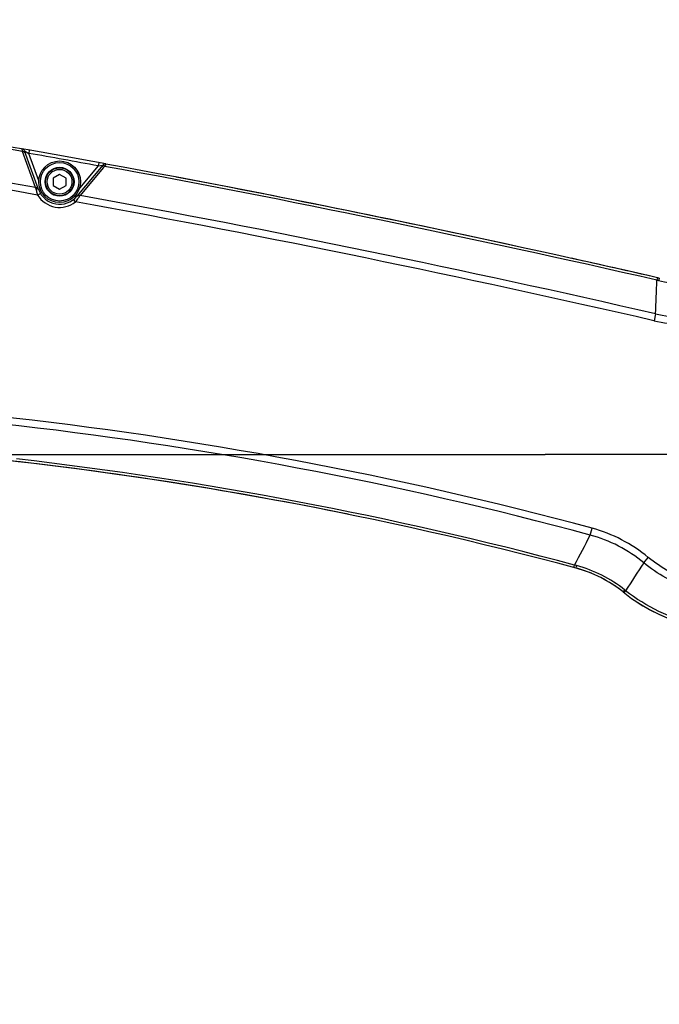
# Model space of a CAD drawing. Header units: millimetres. Extents: x 0 to 11890, y 0 to 8410.
# Tile 129 of 137: x 8114 to 8313, y 6494 to 6801. Entities that reach past the tile are written whole.
import ezdxf

# ---------------------------------------------------------------- set-up
doc = ezdxf.new("R2010")
doc.units = ezdxf.units.MM
doc.header["$LTSCALE"] = 653.95
doc.linetypes.add('CENTER', pattern=[0.6, 0.375, -0.075, 0.075, -0.075])
doc.layers.get('0').update_dxf_attribs({"linetype": 'CONTINUOUS'})
for name, color, linetype in [('204102000001_DXF_AXIS', 7, 'CONTINUOUS'), ('304102000016DXF_CONTINUOUS_LINE', 7, 'CONTINUOUS'), ('304104000074DXF_CONTINUOUS_LINE', 7, 'CONTINUOUS'), ('304105000070DXF_CONTINUOUS_LINE', 7, 'CONTINUOUS'), ('304106000010DXF_CONTINUOUS_LINE', 7, 'CONTINUOUS'), ('304107000007DXF_CONTINUOUS_LINE', 7, 'CONTINUOUS'), ('501023000065DXF_CONTINUOUS_LINE', 7, 'CONTINUOUS'), ('604006000002DXF_CONTINUOUS_LINE', 7, 'CONTINUOUS'), ('ZUIDAYUNDONGDXF_CONTINUOUS_LINE', 7, 'CONTINUOUS'), ('ZUIDAYUNDONGFANWEIDXF_DIMENSION', 7, 'CONTINUOUS')]:
    doc.layers.add(name, color=color, linetype=linetype)
doc.styles.get("Standard").update_dxf_attribs({"font": 'txt', "width": 0.7})
doc.dimstyles.new('DIMSTYLE_2', dxfattribs={"dimtxt": 120, "dimasz": 60, "dimexe": 1, "dimexo": 0, "dimgap": 3, "dimtad": 1, "dimdsep": 46, "dimtxsty": 'Standard', "dimblk": '_FILLED', "dimblk1": '_FILLED', "dimblk2": '_FILLED', "dimcen": 0.09, "dimclrt": 5, "dimazin": 2, "dimtp": 1.2, "dimtm": 1.2, "dimtfac": 1, "dimtofl": 0, "dimtmove": 0, "dimatfit": 3, "dimldrblk": '_FILLED', "dimfxl": 0, "dimtolj": 1, "dimarcsym": 0})
doc.dimstyles.new('DIMSTYLE_3', dxfattribs={"dimtxt": 120, "dimasz": 60, "dimexe": 1, "dimexo": 0, "dimgap": 3, "dimtad": 1, "dimdsep": 46, "dimtxsty": 'Standard', "dimblk": '_FILLED', "dimblk1": '_FILLED', "dimblk2": '_FILLED', "dimcen": 0.09, "dimclrt": 5, "dimazin": 2, "dimtp": 0.5, "dimtm": 0.5, "dimtfac": 1, "dimtofl": 0, "dimtmove": 0, "dimatfit": 3, "dimldrblk": '_FILLED', "dimfxl": 0, "dimtolj": 1, "dimarcsym": 0})
doc.dimstyles.new('DIMSTYLE_9', dxfattribs={"dimtxt": 120, "dimasz": 60, "dimexe": 1, "dimexo": 0, "dimgap": 3, "dimtad": 0, "dimtih": 1, "dimtoh": 1, "dimdec": 0, "dimdsep": 46, "dimtxsty": 'Standard', "dimblk": '_FILLED', "dimblk1": '_FILLED', "dimblk2": '_FILLED', "dimcen": 0.09, "dimclrt": 5, "dimazin": 2, "dimtp": 2, "dimtm": 2, "dimtfac": 1, "dimtdec": 0, "dimtofl": 0, "dimtmove": 0, "dimatfit": 3, "dimldrblk": '_FILLED', "dimfxl": 0, "dimtolj": 1, "dimarcsym": 0})

# ---------------------------------------------------------------- blocks, each defined once
blk = doc.blocks.new('_FILLED')
at = {"color": 0, "linetype": 'ByBlock'}
blk.add_solid([(0, 0), (-1, 0.1667), (-1, -0.1667)], dxfattribs=at)
blk = doc.blocks.new('*D2')
at = {"layer": 'ZUIDAYUNDONGFANWEIDXF_DIMENSION', "color": 2, "linetype": 'Continuous'}
for p, q in [((7291.47, 6503.74), (7291.47, 6937.27)), ((8336.47, 6739.44), (8336.47, 6937.27)), ((7291.47, 6927.27), (7813.97, 6927.27)), ((8336.47, 6927.27), (7813.97, 6927.27))]:
    blk.add_line(p, q, dxfattribs=at)
at = {"layer": 'ZUIDAYUNDONGFANWEIDXF_DIMENSION', "color": 2, "linetype": 'Continuous', "xscale": 60, "yscale": 60, "zscale": 60, "rotation": 180}
blk.add_blockref('_FILLED', (7291.47, 6927.27), dxfattribs=at)
at = {"layer": 'ZUIDAYUNDONGFANWEIDXF_DIMENSION', "color": 2, "linetype": 'Continuous', "xscale": 60, "yscale": 60, "zscale": 60}
blk.add_blockref('_FILLED', (8336.47, 6927.27), dxfattribs=at)
blk = doc.blocks.new('*D8')
at = {"layer": 'ZUIDAYUNDONGFANWEIDXF_DIMENSION', "color": 2, "linetype": 'Continuous'}
for p, q in [((8336.47, 6739.44), (8336.47, 6937.27)), ((8471.97, 6702.74), (8471.97, 6937.27)), ((8336.47, 6927.27), (8216.47, 6927.27)), ((8216.47, 6927.27), (8404.22, 6927.27)), ((9114.51, 6927.27), (8404.22, 6927.27)), ((8471.97, 6927.27), (9114.51, 6927.27))]:
    blk.add_line(p, q, dxfattribs=at)
at = {"layer": 'ZUIDAYUNDONGFANWEIDXF_DIMENSION', "color": 2, "linetype": 'Continuous', "xscale": 60, "yscale": 60, "zscale": 60}
blk.add_blockref('_FILLED', (8336.47, 6927.27), dxfattribs=at)
at = {"layer": 'ZUIDAYUNDONGFANWEIDXF_DIMENSION', "color": 2, "linetype": 'Continuous', "xscale": 60, "yscale": 60, "zscale": 60, "rotation": 180}
blk.add_blockref('_FILLED', (8471.97, 6927.27), dxfattribs=at)
blk = doc.blocks.new('*D17')
at = {"layer": 'ZUIDAYUNDONGFANWEIDXF_DIMENSION', "color": 2, "linetype": 'Continuous'}
blk.add_line((7291.47, 7528.08), (9407.13, 7528.08), dxfattribs=at)

msp = doc.modelspace()

# ---------------------------------------------------------------- linework, layer by layer
at = {"layer": '204102000001_DXF_AXIS', "color": 7, "linetype": 'CENTER'}
for p in [(7323.426, 6665.735), (8336.466, 6665.735)]:
    msp.add_line(p, (8277.732, 6665.735), dxfattribs=at)
at = {"layer": '304102000016DXF_CONTINUOUS_LINE', "color": 7, "linetype": 'Continuous'}
for centre, radius, start, end in [((7418.656, 2822.02), 4000, 77.725753, 79.278203), ((7418.656, 2822.02), 4000, 77.084032, 77.47787), ((7975.99, 5471.386), 1200, 78.444472, 83.540602), ((8276.995, 6591.652), 40, 67.72648, 74.96037), ((8276.995, 6591.652), 40, 59.59594, 66.61645), ((8276.995, 6591.652), 40, 53.2229, 58.82819)]:
    msp.add_arc(centre, radius, start, end, dxfattribs=at)
at = {"layer": '304104000074DXF_CONTINUOUS_LINE', "color": 7, "linetype": 'Continuous'}
msp.add_arc((8336.466, 6665.735), 55, 236.07143, 282.97931, dxfattribs=at)
at = {"layer": '304105000070DXF_CONTINUOUS_LINE', "color": 7, "linetype": 'Continuous'}
msp.add_circle((8126.466, 6750.735), 6, dxfattribs=at)
at = {"layer": '304106000010DXF_CONTINUOUS_LINE', "color": 7, "linetype": 'Continuous'}
msp.add_circle((8126.466, 6750.735), 6.5, dxfattribs=at)
at = {"layer": '304107000007DXF_CONTINUOUS_LINE', "color": 9, "linetype": 'Continuous'}
for p, q in [((8114.874, 6760.372), (8114.754, 6760.986)), ((8114.761, 6760.95), (8114.754, 6760.986)), ((8114.874, 6760.372), (8114.761, 6760.949)), ((8114.917, 6760.149), (8114.874, 6760.372)), ((8114.917, 6760.149), (8114.874, 6760.372)), ((8118.995, 6748.948), (8114.917, 6760.149)), ((8115.52, 6760.343), (8116.855, 6759.598)), ((8117.029, 6760.583), (8116.855, 6759.598)), ((8119.985, 6750.999), (8116.855, 6759.598)), ((8138.648, 6756.688), (8138.468, 6755.704)), ((8138.468, 6755.704), (8132.655, 6748.777)), ((8140.06, 6755.056), (8132.841, 6746.454)), ((8138.468, 6755.704), (8139.965, 6755.933)), ((8140.471, 6755.545), (8140.06, 6755.056)), ((8140.911, 6756.273), (8140.471, 6755.545)), ((8140.507, 6755.605), (8140.471, 6755.545)), ((8140.911, 6756.273), (8140.507, 6755.605)), ((8119.059, 6748.62), (8118.995, 6748.948)), ((8120.373, 6748.518), (8119.888, 6748.341)), ((8119.619, 6746.597), (8120.475, 6747.115)), ((8131.438, 6744.468), (8130.816, 6745.251)), ((8131.44, 6746.561), (8131.828, 6746.236)), ((8132.841, 6746.454), (8132.712, 6746.239)), ((8312.722, 6720.726), (8312.565, 6720.04)), ((8312.565, 6720.04), (8313.12, 6719.91)), ((8312.743, 6720.816), (8312.722, 6720.726)), ((8312.169, 6709.55), (8311.676, 6707.401)), ((8291.787, 6640.598), (8292.362, 6642.726)), ((8308.46, 6631.94), (8309.873, 6633.644)), ((8286.703, 6630.462), (8286.797, 6630.813)), ((8286.797, 6630.813), (8286.909, 6631.23)), ((8287.552, 6631.062), (8286.909, 6631.23)), ((8302.338, 6622.604), (8302.836, 6623.234)), ((8302.836, 6623.234), (8302.564, 6623.452))]:
    msp.add_line(p, q, dxfattribs=at)
at = {"layer": '304107000007DXF_CONTINUOUS_LINE', "color": 7, "linetype": 'Continuous'}
for p, q in [((8119.888, 6748.341), (8115.52, 6760.343)), ((8139.965, 6755.933), (8131.828, 6746.236))]:
    msp.add_line(p, q, dxfattribs=at)
for centre, radius, start, end in [((7418.656, 2822.02), 4000, 79.597967, 83.353679), ((8114.58, 6760.001), 1, 20, 79.9781), ((8140.731, 6755.29), 1, 79.5974, 140), ((7418.656, 2822.02), 4000, 77.075466, 79.597395), ((8126.466, 6750.735), 7, 200, 320), ((7975.99, 5471.386), 1200, 74.960373, 83.979363), ((8276.995, 6591.652), 40, 51.24406, 74.96037), ((8336.466, 6665.735), 55, 231.24406, 285.76824)]:
    msp.add_arc(centre, radius, start, end, dxfattribs=at)
at = {"layer": '304107000007DXF_CONTINUOUS_LINE', "color": 9, "linetype": 'Continuous'}
for centre, radius, start, end in [((7418.539, 2821.225), 4000.008, 79.974043, 83.232647), ((7418.455, 2820.855), 3987.867, 79.873369, 83.252756), ((7418.457, 2820.871), 3990.055, 79.888109, 83.243834), ((7418.656, 2822.02), 3999, 79.630356, 79.945003), ((7418.556, 2821.535), 3999.699, 77.084192, 79.601561), ((8132.563, 6751.249), 13.758, 191.01772, 191.85329), ((8132.883, 6751.316), 14.084, 191.85142, 192.51984), ((8132.921, 6751.324), 14.123, 192.51937, 192.90365), ((8131.962, 6751.092), 13.136, 192.84963, 198.45675), ((8130.939, 6750.761), 12.061, 198.50506, 200.19505), ((8126.466, 6750.735), 8, 211.14567, 308.42876), ((8122.534, 6752.107), 11.731, 319.37447, 320.39193), ((7418.604, 2821.597), 3987.111, 77.056532, 79.701031), ((8122.038, 6752.517), 12.376, 320.39205, 321.50365), ((8121.522, 6752.926), 13.034, 321.50581, 324.91626), ((8121.213, 6753.143), 13.411, 324.91976, 326.39287), ((8120.656, 6753.514), 14.081, 326.38854, 327.64887), ((8120.607, 6753.547), 14.139, 327.64494, 328.88077), ((7418.607, 2821.61), 3989.302, 77.056525, 79.686304), ((7888.612, 6730.776), 424.089, 357.13107, 358.54946), ((7975.638, 5469.519), 1215.208, 74.892352, 83.832889), ((7975.643, 5469.543), 1212.979, 74.892281, 83.737681), ((7975.685, 5469.799), 1202.407, 74.999092, 83.438271), ((7958.696, 6808.082), 372.827, 331.68277, 333.30597), ((11318.491, 4681.572), 3586.672, 147.058528, 147.224108)]:
    msp.add_arc(centre, radius, start, end, dxfattribs=at)
for points, knots in [([(8114.917, 6760.149), (8115.083, 6760.163), (8115.405, 6760.257), (8115.586, 6759.893), (8115.533, 6759.793)], [0, 0, 0, 0, 0.5949257, 1, 1, 1, 1]), ([(8140.471, 6755.545), (8140.319, 6755.616), (8140.048, 6755.816), (8139.752, 6755.535), (8139.767, 6755.422)], [0, 0, 0, 0, 0.5949891, 1, 1, 1, 1]), ([(8118.995, 6748.948), (8119.161, 6748.962), (8119.482, 6749.056), (8119.663, 6748.692), (8119.609, 6748.592)], [0, 0, 0, 0, 0.5948864, 1, 1, 1, 1]), ([(8119.059, 6748.62), (8119.2, 6748.643), (8119.403, 6748.676), (8119.718, 6748.603), (8119.733, 6748.511)], [0, 0, 0, 0, 0.6042591, 1, 1, 1, 1]), ([(8119.733, 6748.511), (8119.737, 6748.488), (8119.728, 6748.431), (8119.701, 6748.382), (8119.684, 6748.354)], [0, 0, 0, 0, 0.4176088, 1, 1, 1, 1]), ([(8132.019, 6746.299), (8132.016, 6746.282), (8132.015, 6746.242), (8132.021, 6746.203), (8132.025, 6746.182)], [0, 0, 0, 0, 0.4488243, 1, 1, 1, 1]), ([(8132.712, 6746.239), (8132.576, 6746.312), (8132.392, 6746.448), (8132.034, 6746.393), (8132.019, 6746.299)], [0, 0, 0, 0, 0.618685, 1, 1, 1, 1]), ([(8132.841, 6746.454), (8132.689, 6746.524), (8132.419, 6746.724), (8132.122, 6746.443), (8132.138, 6746.33)], [0, 0, 0, 0, 0.5949487, 1, 1, 1, 1]), ([(8313.225, 6720.332), (8313.207, 6720.26), (8313.167, 6720.093), (8313.128, 6719.926), (8313.106, 6719.831)], [0, 0, 0, 0, 0.42802, 1, 1, 1, 1]), ([(8313.326, 6720.682), (8313.307, 6720.687), (8313.296, 6720.495), (8313.249, 6720.431), (8313.225, 6720.332)], [0, 0, 0, 0, 0.157569, 1, 1, 1, 1]), ([(8339.568, 6624.168), (8334.29, 6623.774), (8323.482, 6625.03), (8313.946, 6630.267), (8309.873, 6633.644)], [0, 0, 0, 0, 0.5001037, 1, 1, 1, 1]), ([(8287.375, 6630.282), (8287.332, 6630.294), (8287.556, 6630.708), (8287.514, 6630.897), (8287.578, 6631.139)], [0, 0, 0, 0, 0.149595, 1, 1, 1, 1]), ([(8339.733, 6621.966), (8334.174, 6621.551), (8322.793, 6622.872), (8312.75, 6628.385), (8308.46, 6631.94)], [0, 0, 0, 0, 0.5001033, 1, 1, 1, 1]), ([(8302.035, 6622.845), (8302.051, 6622.833), (8302.148, 6622.998), (8302.217, 6623.038), (8302.283, 6623.117)], [0, 0, 0, 0, 0.1584374, 1, 1, 1, 1]), ([(8302.283, 6623.117), (8302.33, 6623.174), (8302.44, 6623.307), (8302.549, 6623.441), (8302.611, 6623.518)], [0, 0, 0, 0, 0.4281661, 1, 1, 1, 1]), ([(8349.264, 6613.066), (8341.363, 6611.146), (8324.463, 6610.911), (8309.21, 6618.189), (8302.836, 6623.234)], [0, 0, 0, 0, 0.5000937, 1, 1, 1, 1])]:
    msp.add_open_spline(points, degree=3, knots=knots, dxfattribs=at)
for points in [[(8313.12, 6719.91), (8318.081, 6718.746), (8323.362, 6718.545), (8328.398, 6719.328)], [(8311.676, 6707.401), (8317.519, 6706.058), (8323.74, 6705.872), (8329.655, 6706.854)], [(8312.169, 6709.55), (8317.73, 6708.248), (8323.664, 6708.075), (8329.293, 6709.036)], [(8308.46, 6631.94), (8303.66, 6635.963), (8297.84, 6638.992), (8291.787, 6640.598)], [(8309.873, 6633.644), (8304.811, 6637.841), (8298.71, 6641.012), (8292.362, 6642.726)], [(8302.564, 6623.452), (8298.206, 6626.985), (8292.978, 6629.635), (8287.552, 6631.062)]]:
    msp.add_open_spline(points, degree=3, dxfattribs=at)
at = {"layer": '501023000065DXF_CONTINUOUS_LINE', "color": 7, "linetype": 'Continuous'}
for p, q in [((8126.466, 6753.045), (8124.466, 6751.89)), ((8124.466, 6751.89), (8124.466, 6749.58)), ((8128.466, 6751.89), (8126.466, 6753.045)), ((8128.466, 6749.58), (8128.466, 6751.89)), ((8124.466, 6749.58), (8126.466, 6748.426)), ((8126.466, 6748.426), (8128.466, 6749.58))]:
    msp.add_line(p, q, dxfattribs=at)
msp.add_circle((8126.466, 6750.735), 4.36, dxfattribs=at)
at = {"layer": '501023000065DXF_CONTINUOUS_LINE', "color": 9, "linetype": 'Continuous'}
msp.add_circle((8126.466, 6750.735), 3.86, dxfattribs=at)
at = {"layer": '604006000002DXF_CONTINUOUS_LINE', "color": 7, "linetype": 'Continuous'}
msp.add_circle((8126.466, 6750.735), 4.5, dxfattribs=at)
at = {"layer": 'ZUIDAYUNDONGDXF_CONTINUOUS_LINE', "color": 2, "linetype": 'Continuous'}
msp.add_arc((7291.466, 5703.735), 1824.344, 295, 180, dxfattribs=at)

# ---------------------------------------------------------------- dimensions: what is measured, and where the dimension line sits
at = {"layer": 'ZUIDAYUNDONGFANWEIDXF_DIMENSION', "color": 2, "linetype": 'Continuous'}
dim = msp.add_ordinate_dim(feature_location=(7291.466, 7528.08), offset=(2115.667, 0), dtype=0, origin=(7291.466, 5248.735), dimstyle='DIMSTYLE_9', override={"dimgap": 29.999891, "dimtad": 1, "dimtih": 0, "dimtoh": 0}, dxfattribs=at)
dim.commit()
dim.dimension.update_dxf_attribs({"geometry": '*D17', "text_midpoint": (9467.132, 7558.08)})
dim = msp.add_linear_dim(base=(7291.466, 6927.267), p1=(8336.466, 6739.439), p2=(7291.466, 6503.735), angle=180, dimstyle='DIMSTYLE_2', dxfattribs=at)
dim.commit()
dim.dimension.update_dxf_attribs({"geometry": '*D2', "text_midpoint": (7645.966, 6927.267), "dimtype": 160})
dim = msp.add_linear_dim(base=(8471.966, 6927.267), p1=(8336.466, 6739.439), p2=(8471.966, 6702.735), dimstyle='DIMSTYLE_3', dxfattribs=at)
dim.commit()
dim.dimension.update_dxf_attribs({"geometry": '*D8', "text_midpoint": (8694.508, 6927.267), "dimtype": 160})

doc.saveas('drawing.dxf')
